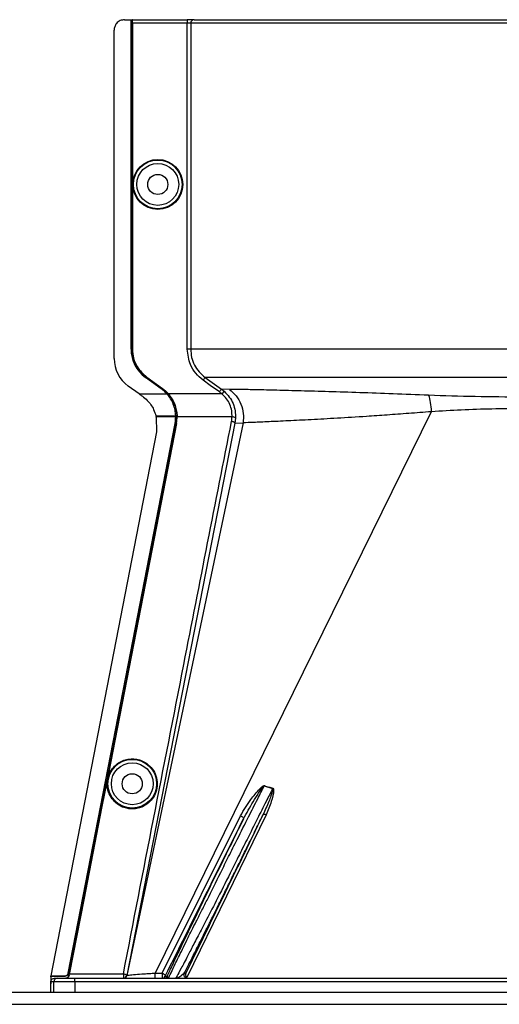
# Model space of a CAD drawing. Header units: inches. Extents: x -3977 to 448, y -4288 to 2176.
# Tile 67 of 206: x -781 to -712, y -3840 to -3698. Entities that reach past the tile are written whole.
import ezdxf

# ---------------------------------------------------------------- set-up
doc = ezdxf.new("R2010")
doc.units = ezdxf.units.IN
doc.header["$MEASUREMENT"] = 0

msp = doc.modelspace()

# ---------------------------------------------------------------- linework, layer by layer
at = {"color": 1, "linetype": 'Continuous', "lineweight": 25}
for p, q in [((-766.367, -3697.754), (-765.427, -3697.754)), ((-765.427, -3745.192), (-765.427, -3697.754)), ((-765.427, -3697.754), (-765.396, -3697.754)), ((-765.396, -3745.192), (-765.396, -3697.754)), ((-765.396, -3697.754), (-765.277, -3697.754)), ((-765.277, -3745.192), (-765.277, -3697.754)), ((-765.242, -3697.754), (-765.277, -3697.754)), ((-765.242, -3697.754), (-757.335, -3697.754)), ((-765.233, -3698.254), (-765.233, -3745.192)), ((-757.335, -3698.254), (-765.233, -3698.254)), ((-757.335, -3697.754), (-757.335, -3698.254)), ((-756.337, -3697.754), (-757.335, -3697.754)), ((-757.335, -3745.192), (-757.335, -3698.254)), ((-756.836, -3698.254), (-757.335, -3698.254)), ((-756.836, -3698.254), (-756.836, -3745.192)), ((-661.119, -3698.254), (-756.836, -3698.254)), ((-756.337, -3697.754), (-661.57, -3697.754)), ((-767.867, -3746.522), (-767.867, -3699.254)), ((-765.427, -3745.192), (-765.396, -3745.192)), ((-765.233, -3745.192), (-765.277, -3745.192)), ((-763.329, -3749.226), (-763.347, -3749.25)), ((-761.066, -3750.891), (-763.347, -3749.25)), ((-761.048, -3750.867), (-763.329, -3749.226)), ((-763.197, -3749.25), (-763.171, -3749.215)), ((-760.916, -3750.891), (-763.197, -3749.25)), ((-763.171, -3749.215), (-760.89, -3750.856)), ((-764.25, -3751.63), (-765.833, -3750.492)), ((-764.25, -3751.63), (-760.247, -3751.63)), ((-761.066, -3750.891), (-761.048, -3750.867)), ((-760.89, -3750.856), (-760.916, -3750.891)), ((-760.224, -3751.61), (-760.247, -3751.63)), ((-760.206, -3751.63), (-760.097, -3751.63)), ((-760.064, -3751.601), (-760.097, -3751.63)), ((-752.335, -3751.63), (-760.039, -3751.63)), ((-751.241, -3750.972), (-752.412, -3750.93)), ((-752.003, -3751.257), (-752.335, -3751.63)), ((-722.158, -3754.189), (-761.974, -3835.024)), ((-761.835, -3754.794), (-761.423, -3754.794)), ((-761.454, -3754.952), (-761.796, -3754.952)), ((-761.791, -3754.973), (-761.761, -3757.103)), ((-758.993, -3754.952), (-761.454, -3754.952)), ((-761.423, -3754.794), (-758.995, -3754.794)), ((-758.845, -3754.794), (-758.964, -3754.794)), ((-758.801, -3754.793), (-758.845, -3754.794)), ((-750.872, -3754.952), (-758.799, -3754.952)), ((-750.46, -3755.834), (-766.049, -3835.35)), ((-749.275, -3755.782), (-766.015, -3835.357)), ((-759.085, -3755.885), (-759.055, -3755.891)), ((-758.892, -3755.893), (-758.935, -3755.885)), ((-750.373, -3755.125), (-750.46, -3755.834)), ((-750.46, -3755.834), (-749.275, -3755.782)), ((-761.761, -3757.103), (-777, -3835.41)), ((-768.069, -3803.061), (-768.112, -3803.053)), ((-746.227, -3808.061), (-745.022, -3808.426)), ((-769.624, -3811.05), (-769.667, -3811.042)), ((-760.959, -3835.024), (-749.666, -3812.358)), ((-745.961, -3812.226), (-757.389, -3835.646)), ((-777, -3835.41), (-774.969, -3835.41)), ((-777, -3835.41), (-776.964, -3835.454)), ((-776.964, -3835.454), (-774.946, -3835.454)), ((-776.478, -3835.755), (-776.049, -3835.755)), ((-776.049, -3835.755), (-773.549, -3835.755)), ((-774.946, -3835.454), (-774.969, -3835.41)), ((-774.483, -3835.008), (-774.46, -3835.052)), ((-774.329, -3834.985), (-774.447, -3834.985)), ((-774.4, -3835.351), (-774.354, -3835.351)), ((-774.285, -3834.993), (-774.329, -3834.985)), ((-774.305, -3835.096), (-766.54, -3835.096)), ((-773.549, -3836.255), (-773.549, -3835.755)), ((-773.549, -3835.755), (-644.407, -3835.755)), ((-766.54, -3835.096), (-766.54, -3835.755)), ((-760.511, -3835.476), (-760.244, -3835.476)), ((-760.025, -3835.755), (-760.244, -3835.476)), ((-757.773, -3835.034), (-757.534, -3835.034)), ((-776.549, -3836.255), (-776.978, -3836.255)), ((-776.978, -3837.755), (-776.978, -3836.567)), ((-776.549, -3837.755), (-776.549, -3836.255)), ((-773.549, -3836.255), (-776.549, -3836.255)), ((-773.549, -3836.255), (-773.549, -3837.755)), ((-644.407, -3836.255), (-773.549, -3836.255))]:
    msp.add_line(p, q, dxfattribs=at)
at = {"color": 7, "linetype": 'Continuous', "lineweight": 25}
for p, q in [((-1533.978, -3837.755), (-251.478, -3837.755)), ((-1533.978, -3839.505), (-251.478, -3839.505))]:
    msp.add_line(p, q, dxfattribs=at)
at = {"color": 1, "linetype": 'Continuous', "lineweight": 25, "flags": 128}
for points in [[(-754.751, -3749.25), (-753.421, -3750.205), (-752.412, -3750.93)], [(-752.703, -3751.335), (-754.013, -3750.395), (-755.043, -3749.656)], [(-761.791, -3754.973), (-761.794, -3754.961), (-761.796, -3754.952)], [(-758.964, -3754.794), (-758.982, -3754.794), (-758.995, -3754.794)], [(-758.993, -3754.952), (-758.976, -3754.953), (-758.962, -3754.953)], [(-758.962, -3754.953), (-758.963, -3754.864), (-758.964, -3754.794)], [(-774.483, -3835.008), (-765.858, -3790.699), (-759.085, -3755.885)], [(-774.447, -3834.985), (-765.825, -3790.692), (-759.055, -3755.891)], [(-758.935, -3755.885), (-764.074, -3782.299), (-768.112, -3803.053)], [(-758.892, -3755.893), (-764.03, -3782.307), (-768.069, -3803.061)], [(-768.112, -3803.053), (-768.983, -3807.527), (-769.667, -3811.042)], [(-768.069, -3803.061), (-768.939, -3807.535), (-769.624, -3811.05)], [(-769.667, -3811.042), (-772.277, -3824.45), (-774.329, -3834.985)], [(-769.624, -3811.05), (-772.234, -3824.458), (-774.285, -3834.993)], [(-749.666, -3812.358), (-749.568, -3812.403), (-749.474, -3812.457), (-749.391, -3812.517), (-749.32, -3812.58), (-749.267, -3812.643), (-749.233, -3812.704), (-749.221, -3812.759), (-749.23, -3812.806)], [(-745.961, -3812.226), (-746.04, -3812.199), (-746.117, -3812.179), (-746.189, -3812.167), (-746.256, -3812.164), (-746.313, -3812.169), (-746.361, -3812.183), (-746.397, -3812.205), (-746.42, -3812.234)], [(-774.285, -3834.993), (-774.297, -3835.051), (-774.305, -3835.096)], [(-766.54, -3835.096), (-766.441, -3835.117), (-766.345, -3835.144), (-766.258, -3835.175), (-766.182, -3835.209), (-766.121, -3835.245), (-766.078, -3835.282), (-766.054, -3835.318), (-766.049, -3835.35)]]:
    msp.add_lwpolyline(points, dxfattribs=at)
at = {"color": 1, "linetype": 'Continuous', "lineweight": 25}
for centre, radius in [((-761.577, -3721.473), 3.605), ((-761.577, -3721.473), 3.509), ((-761.577, -3721.473), 3.012), ((-761.577, -3721.473), 1.45), ((-765.257, -3807.754), 3.509), ((-765.257, -3807.754), 3.012), ((-765.257, -3807.754), 1.45)]:
    msp.add_circle(centre, radius, dxfattribs=at)
for centre, radius, start, end in [((-756.337, -3698.253), 0.5, 90.05508, 180.05497), ((-760.427, -3745.192), 5, 180, 234.26784), ((-760.427, -3745.192), 4.969, 180, 234.26784), ((-762.977, -3746.522), 4.89, 180, 234.26784), ((-750.798, -3755.547), 0.599, 44.82521, 97.0422), ((-743.568, -3809.137), 2.868, 157.2306, 157.97796), ((-741.232, -3809.547), 3.952, 162.84395, 163.5205), ((-776.049, -3836.255), 0.5, 90.00039, 180.00039), ((-766.54, -3835.255), 0.5, 270.00001, 348.95319), ((-766.504, -3835.255), 0.5, 270.00013, 348.16326), ((-846.2, -3835.27), 84.226, 359.67012, 0.16728), ((-760.96, -3835.255), 0.5, 270.0006, 333.77997), ((-760.693, -3835.255), 0.5, 270.0006, 333.77997), ((-757.325, -3835.255), 0.5, 153.77785, 269.99785)]:
    msp.add_arc(centre, radius, start, end, dxfattribs=at)
msp.add_ellipse((-758.949, -3753.403), major_axis=(-0.033, 4.773), ratio=0.0122176, start_param=1.8665214, end_param=1.9013604, dxfattribs=at)
for points, knots in [([(-766.367, -3697.754), (-766.579, -3697.78), (-767.022, -3697.835), (-767.525, -3698.241), (-767.818, -3698.745), (-767.851, -3699.089), (-767.867, -3699.254)], [0, 0, 0, 0, 0.27028, 0.5624538, 0.7897516, 1, 1, 1, 1]), ([(-765.233, -3698.254), (-765.233, -3698.183), (-765.234, -3698.035), (-765.236, -3697.868), (-765.239, -3697.77), (-765.241, -3697.759), (-765.242, -3697.754)], [0, 0, 0, 0, 0.2702426, 0.562405, 0.7897212, 1, 1, 1, 1]), ([(-757.003, -3697.754), (-757.015, -3697.754), (-757.036, -3697.754), (-757.186, -3697.754), (-757.25, -3697.754)], [0, 0, 0, 0, 0.57082473, 1, 1, 1, 1]), ([(-763.197, -3749.25), (-763.531, -3748.968), (-764.207, -3748.396), (-765.055, -3747.024), (-765.193, -3745.883), (-765.277, -3745.192)], [0, 0, 0, 0, 0.2774863, 0.5619954, 1, 1, 1, 1]), ([(-765.233, -3745.192), (-765.199, -3745.624), (-765.13, -3746.499), (-764.517, -3747.975), (-763.679, -3748.747), (-763.171, -3749.215)], [0, 0, 0, 0, 0.2775345, 0.5620489, 1, 1, 1, 1]), ([(-755.043, -3749.656), (-755.415, -3749.341), (-756.158, -3748.712), (-757.09, -3747.204), (-757.242, -3745.954), (-757.335, -3745.192)], [0, 0, 0, 0, 0.2811141, 0.5612729, 1, 1, 1, 1]), ([(-756.836, -3745.192), (-756.809, -3745.586), (-756.755, -3746.375), (-756.322, -3747.49), (-755.668, -3748.493), (-755.057, -3748.998), (-754.751, -3749.25)], [0, 0, 0, 0, 0.2494565, 0.4996464, 0.7495448, 1, 1, 1, 1]), ([(-754.751, -3749.25), (-754.756, -3749.258), (-754.767, -3749.273), (-754.836, -3749.368), (-754.932, -3749.503), (-755.007, -3749.606), (-755.043, -3749.656)], [0, 0, 0, 0, 0.2405936, 0.4999997, 0.7594059, 1, 1, 1, 1]), ([(-708.978, -3749.25), (-710.737, -3749.25), (-714.329, -3749.25), (-719.743, -3749.25), (-725.184, -3749.25), (-730.514, -3749.25), (-735.589, -3749.25), (-740.265, -3749.25), (-744.412, -3749.25), (-747.927, -3749.25), (-750.744, -3749.25), (-752.815, -3749.25), (-754.209, -3749.25), (-754.573, -3749.25), (-754.751, -3749.25)], [0, 0, 0, 0, 0.0764204, 0.1560238, 0.2384089, 0.3230616, 0.4093667, 0.4966296, 0.584108, 0.6710485, 0.7567251, 0.840474, 0.9217211, 1, 1, 1, 1]), ([(-764.25, -3751.63), (-764.231, -3751.644), (-764.197, -3751.668), (-764.163, -3751.693), (-764.148, -3751.703)], [0, 0, 0, 0, 0.56, 1, 1, 1, 1]), ([(-764.148, -3751.703), (-764.081, -3751.752), (-763.961, -3751.838), (-763.842, -3751.924), (-763.789, -3751.962)], [0, 0, 0, 0, 0.5599992, 1, 1, 1, 1]), ([(-763.789, -3751.962), (-763.553, -3752.152), (-762.893, -3752.682), (-762.201, -3753.679), (-761.936, -3754.487), (-761.835, -3754.794)], [0, 0, 0, 0, 0.2563458, 0.7166755, 1, 1, 1, 1]), ([(-760.247, -3751.63), (-760.389, -3751.48), (-760.642, -3751.212), (-760.936, -3750.989), (-761.066, -3750.891)], [0, 0, 0, 0, 0.5600005, 1, 1, 1, 1]), ([(-761.048, -3750.867), (-760.883, -3750.993), (-760.589, -3751.219), (-760.335, -3751.491), (-760.224, -3751.61)], [0, 0, 0, 0, 0.5599986, 1, 1, 1, 1]), ([(-760.097, -3751.63), (-760.239, -3751.48), (-760.492, -3751.212), (-760.786, -3750.989), (-760.916, -3750.891)], [0, 0, 0, 0, 0.559818, 1, 1, 1, 1]), ([(-760.89, -3750.856), (-760.725, -3750.983), (-760.43, -3751.209), (-760.176, -3751.482), (-760.064, -3751.601)], [0, 0, 0, 0, 0.5598224, 1, 1, 1, 1]), ([(-758.995, -3754.794), (-759.017, -3754.512), (-759.061, -3753.949), (-759.317, -3753.114), (-759.698, -3752.319), (-760.064, -3751.86), (-760.247, -3751.63)], [0, 0, 0, 0, 0.2500257, 0.5001914, 0.7501772, 1, 1, 1, 1]), ([(-760.224, -3751.61), (-760.221, -3751.614), (-760.215, -3751.621), (-760.209, -3751.627), (-760.206, -3751.63)], [0, 0, 0, 0, 0.56, 1, 1, 1, 1]), ([(-760.097, -3751.63), (-759.71, -3752.176), (-759.018, -3753.152), (-758.898, -3754.292), (-758.845, -3754.794)], [0, 0, 0, 0, 0.5591099, 1, 1, 1, 1]), ([(-760.064, -3751.601), (-760.06, -3751.607), (-760.051, -3751.616), (-760.043, -3751.626), (-760.039, -3751.63)], [0, 0, 0, 0, 0.5601198, 1, 1, 1, 1]), ([(-760.039, -3751.63), (-759.693, -3752.113), (-759.001, -3753.079), (-758.868, -3754.221), (-758.801, -3754.793)], [0, 0, 0, 0, 0.500053, 1, 1, 1, 1]), ([(-752.412, -3750.93), (-752.417, -3750.937), (-752.428, -3750.952), (-752.497, -3751.047), (-752.593, -3751.182), (-752.668, -3751.286), (-752.703, -3751.335)], [0, 0, 0, 0, 0.2406182, 0.5, 0.7593818, 1, 1, 1, 1]), ([(-752.335, -3751.63), (-752.401, -3751.573), (-752.521, -3751.47), (-752.648, -3751.376), (-752.703, -3751.335)], [0, 0, 0, 0, 0.5599596, 1, 1, 1, 1]), ([(-752.412, -3750.93), (-752.333, -3750.988), (-752.193, -3751.092), (-752.061, -3751.207), (-752.003, -3751.257)], [0, 0, 0, 0, 0.55981577, 1, 1, 1, 1]), ([(-750.872, -3754.952), (-750.875, -3754.649), (-750.881, -3754.042), (-751.166, -3753.138), (-751.639, -3752.299), (-752.102, -3751.854), (-752.335, -3751.63)], [0, 0, 0, 0, 0.2480977, 0.4964537, 0.7473571, 1, 1, 1, 1]), ([(-752.003, -3751.257), (-751.744, -3751.519), (-751.227, -3752.042), (-750.704, -3753.015), (-750.386, -3754.063), (-750.377, -3754.771), (-750.373, -3755.125)], [0, 0, 0, 0, 0.2504497, 0.501026, 0.7504119, 1, 1, 1, 1]), ([(-722.558, -3751.825), (-724.279, -3751.755), (-727.716, -3751.617), (-732.538, -3751.45), (-736.994, -3751.311), (-741.003, -3751.199), (-744.495, -3751.108), (-747.408, -3751.038), (-749.753, -3750.987), (-750.743, -3750.977), (-751.241, -3750.972)], [0, 0, 0, 0, 0.12497851, 0.24943172, 0.37491185, 0.4994749, 0.62460669, 0.74971209, 0.8742813, 1, 1, 1, 1]), ([(-751.241, -3750.972), (-750.906, -3751.263), (-750.225, -3751.855), (-749.548, -3753.07), (-749.178, -3754.417), (-749.243, -3755.333), (-749.275, -3755.782)], [0, 0, 0, 0, 0.24523079, 0.5, 0.75476921, 1, 1, 1, 1]), ([(-708.978, -3752.088), (-711.273, -3752.078), (-715.865, -3752.059), (-720.326, -3751.902), (-722.558, -3751.824)], [0, 0, 0, 0, 0.49986769, 1, 1, 1, 1]), ([(-722.558, -3751.824), (-722.465, -3752.151), (-722.278, -3752.803), (-722.198, -3753.727), (-722.158, -3754.189)], [0, 0, 0, 0, 0.5000218, 1, 1, 1, 1]), ([(-761.829, -3754.816), (-761.831, -3754.812), (-761.832, -3754.805), (-761.834, -3754.797), (-761.835, -3754.794)], [0, 0, 0, 0, 0.5600046, 1, 1, 1, 1]), ([(-761.829, -3754.816), (-761.823, -3754.842), (-761.812, -3754.887), (-761.801, -3754.933), (-761.796, -3754.952)], [0, 0, 0, 0, 0.5599989, 1, 1, 1, 1]), ([(-759.085, -3755.885), (-759.057, -3755.712), (-759.005, -3755.403), (-758.997, -3755.09), (-758.993, -3754.952)], [0, 0, 0, 0, 0.5598333, 1, 1, 1, 1]), ([(-759.055, -3755.891), (-759.026, -3755.716), (-758.974, -3755.406), (-758.966, -3755.091), (-758.962, -3754.953)], [0, 0, 0, 0, 0.5600516, 1, 1, 1, 1]), ([(-758.935, -3755.885), (-758.903, -3755.682), (-758.844, -3755.321), (-758.845, -3754.955), (-758.845, -3754.794)], [0, 0, 0, 0, 0.5600744, 1, 1, 1, 1]), ([(-758.892, -3755.893), (-758.863, -3755.718), (-758.811, -3755.407), (-758.803, -3755.091), (-758.799, -3754.952)], [0, 0, 0, 0, 0.5599497, 1, 1, 1, 1]), ([(-758.801, -3754.793), (-758.8, -3754.823), (-758.799, -3754.876), (-758.799, -3754.929), (-758.799, -3754.952)], [0, 0, 0, 0, 0.5600457, 1, 1, 1, 1]), ([(-750.951, -3755.59), (-750.93, -3755.472), (-750.893, -3755.26), (-750.878, -3755.047), (-750.872, -3754.952)], [0, 0, 0, 0, 0.5599329, 1, 1, 1, 1]), ([(-722.158, -3754.189), (-723.249, -3754.274), (-725.416, -3754.443), (-728.534, -3754.673), (-732.021, -3754.91), (-735.753, -3755.139), (-739.545, -3755.347), (-742.856, -3755.514), (-745.627, -3755.643), (-747.861, -3755.743), (-748.803, -3755.769), (-749.275, -3755.782)], [0, 0, 0, 0, 0.084405, 0.167683, 0.2508255, 0.3762115, 0.5005933, 0.6255551, 0.7504676, 0.8747621, 1, 1, 1, 1]), ([(-708.978, -3753.756), (-710.465, -3753.765), (-713.442, -3753.783), (-717.866, -3753.925), (-720.726, -3754.101), (-722.158, -3754.189)], [0, 0, 0, 0, 0.33262324, 0.66564339, 1, 1, 1, 1]), ([(-766.54, -3835.096), (-763.638, -3820.254), (-758.457, -3793.749), (-753.245, -3767.25), (-750.951, -3755.59)], [0, 0, 0, 0, 0.56, 1, 1, 1, 1]), ([(-750.46, -3755.834), (-750.467, -3755.813), (-750.478, -3755.78), (-750.54, -3755.733), (-750.604, -3755.697), (-750.682, -3755.663), (-750.796, -3755.623), (-750.89, -3755.603), (-750.951, -3755.59)], [0, 0, 0, 0, 0.2396351, 0.3684751, 0.5, 0.6315249, 0.7603649, 1, 1, 1, 1]), ([(-765.257, -3811.38), (-765.475, -3811.368), (-765.951, -3811.343), (-766.699, -3811.112), (-767.485, -3810.665), (-768.21, -3809.936), (-768.734, -3808.94), (-768.928, -3807.775), (-768.734, -3806.611), (-768.21, -3805.615), (-767.485, -3804.886), (-766.699, -3804.438), (-765.951, -3804.208), (-765.475, -3804.183), (-765.257, -3804.171)], [0, 0, 0, 0, 0.0563094, 0.122835, 0.200993, 0.2913236, 0.3924071, 0.5, 0.6075929, 0.7086764, 0.799007, 0.877165, 0.9436906, 1, 1, 1, 1]), ([(-765.257, -3804.171), (-765.04, -3804.183), (-764.564, -3804.208), (-763.816, -3804.438), (-763.03, -3804.886), (-762.305, -3805.615), (-761.781, -3806.611), (-761.587, -3807.775), (-761.781, -3808.94), (-762.305, -3809.936), (-763.03, -3810.665), (-763.816, -3811.112), (-764.564, -3811.343), (-765.04, -3811.368), (-765.257, -3811.38)], [0, 0, 0, 0, 0.0563094, 0.122835, 0.200993, 0.2913236, 0.3924071, 0.5, 0.6075929, 0.7086764, 0.799007, 0.877165, 0.9436906, 1, 1, 1, 1]), ([(-750.127, -3815.755), (-749.577, -3814.664), (-748.588, -3812.699), (-747.283, -3810.127), (-746.544, -3808.682), (-746.227, -3808.061)], [0, 0, 0, 0, 0.415954, 0.7493023, 1, 1, 1, 1]), ([(-749.666, -3812.358), (-749.186, -3811.57), (-748.358, -3810.213), (-747.228, -3808.823), (-746.577, -3808.176), (-746.354, -3808.04), (-746.272, -3808.02), (-746.236, -3808.021), (-746.22, -3808.025), (-746.213, -3808.027)], [0, 0, 0, 0, 0.4987105, 0.8596241, 0.9547007, 0.9823705, 0.9920695, 0.9961825, 1, 1, 1, 1]), ([(-749.23, -3812.806), (-748.775, -3811.971), (-748.089, -3810.713), (-747.195, -3809.325), (-746.732, -3808.642), (-746.493, -3808.312), (-746.363, -3808.16), (-746.297, -3808.091), (-746.261, -3808.066), (-746.243, -3808.06), (-746.234, -3808.06), (-746.229, -3808.061), (-746.227, -3808.061)], [0, 0, 0, 0, 0.5009066, 0.755241, 0.8820707, 0.9446164, 0.9748532, 0.9894631, 0.9953788, 0.9977943, 0.9989073, 1, 1, 1, 1]), ([(-745.022, -3808.426), (-745.339, -3809.056), (-746.053, -3810.475), (-747.287, -3812.929), (-748.206, -3814.757), (-748.708, -3815.755)], [0, 0, 0, 0, 0.2657186, 0.599055, 1, 1, 1, 1]), ([(-745.022, -3808.426), (-745.019, -3808.426), (-745.014, -3808.427), (-745.006, -3808.432), (-745, -3808.438), (-744.994, -3808.449), (-744.989, -3808.467), (-744.982, -3808.588), (-745.042, -3808.787), (-745.137, -3809.124), (-745.312, -3809.628), (-745.71, -3810.691), (-746.126, -3811.596), (-746.42, -3812.234)], [0, 0, 0, 0, 0.002002, 0.0039182, 0.0059178, 0.0081145, 0.0132777, 0.0194868, 0.0994036, 0.1644525, 0.2820291, 0.4928409, 1, 1, 1, 1]), ([(-746.213, -3808.027), (-746.001, -3808.096), (-745.604, -3808.225), (-745.198, -3808.332), (-745.009, -3808.381)], [0, 0, 0, 0, 0.5320089, 1, 1, 1, 1]), ([(-745.009, -3808.381), (-745, -3808.384), (-744.981, -3808.39), (-744.948, -3808.416), (-744.898, -3808.501), (-744.848, -3809.167), (-745.229, -3810.441), (-745.704, -3811.599), (-745.961, -3812.226)], [0, 0, 0, 0, 0.0062895, 0.0128488, 0.0284102, 0.0757073, 0.4997845, 1, 1, 1, 1]), ([(-760.511, -3835.476), (-758.405, -3831.243), (-754.644, -3823.686), (-750.884, -3816.13), (-749.23, -3812.806)], [0, 0, 0, 0, 0.56, 1, 1, 1, 1]), ([(-749.23, -3812.806), (-749.895, -3814.154), (-751.226, -3816.853), (-753.206, -3820.886), (-755.092, -3824.744), (-756.848, -3828.354), (-758.372, -3831.51), (-759.602, -3834.083), (-760.03, -3835.011), (-760.244, -3835.476)], [0, 0, 0, 0, 0.1400047, 0.2800914, 0.4201259, 0.5602134, 0.7068433, 0.8534864, 1, 1, 1, 1]), ([(-757.773, -3835.034), (-757.65, -3834.795), (-757.473, -3834.451), (-757.234, -3833.984), (-757.122, -3833.764), (-757.068, -3833.658), (-757.038, -3833.598), (-756.901, -3833.33), (-756.669, -3832.872), (-756.355, -3832.251), (-756.148, -3831.841), (-756.04, -3831.627), (-756.002, -3831.552), (-755.987, -3831.523), (-755.818, -3831.186), (-755.402, -3830.361), (-754.729, -3829.018), (-753.956, -3827.471), (-753.1, -3825.754), (-752.197, -3823.937), (-751.226, -3821.98), (-750.34, -3820.192), (-749.386, -3818.261), (-748.388, -3816.236), (-747.368, -3814.164), (-746.709, -3812.823), (-746.42, -3812.234)], [0, 0, 0, 0, 0.0612189, 0.0880704, 0.1005426, 0.1065388, 0.1094768, 0.1123746, 0.159691, 0.195523, 0.2196359, 0.2272587, 0.2299562, 0.2314913, 0.2319099, 0.2834138, 0.3575026, 0.4213474, 0.4874233, 0.5724059, 0.6379681, 0.7128717, 0.7733539, 0.8517162, 0.9349551, 1, 1, 1, 1]), ([(-746.42, -3812.234), (-748.494, -3816.489), (-752.198, -3824.087), (-755.903, -3831.689), (-757.534, -3835.034)], [0, 0, 0, 0, 0.56, 1, 1, 1, 1]), ([(-760.025, -3835.755), (-760, -3835.685), (-759.95, -3835.545), (-759.399, -3834.396), (-758.505, -3832.544), (-757.527, -3830.532), (-756.663, -3828.809), (-756.029, -3827.563), (-755.295, -3826.115), (-754.134, -3823.808), (-752.81, -3821.141), (-751.345, -3818.182), (-750.542, -3816.581), (-750.127, -3815.755)], [0, 0, 0, 0, 0.1134223, 0.2308835, 0.3533458, 0.4816591, 0.5279315, 0.5794607, 0.6362741, 0.6983919, 0.8384349, 0.9165437, 1, 1, 1, 1]), ([(-748.708, -3815.755), (-749.134, -3816.602), (-749.957, -3818.239), (-751.453, -3821.244), (-753.069, -3824.457), (-754.667, -3827.534), (-755.727, -3829.544), (-756.392, -3830.843), (-756.835, -3831.706), (-757.494, -3832.986), (-758.232, -3834.403), (-758.855, -3835.546), (-758.956, -3835.686), (-759.005, -3835.755)], [0, 0, 0, 0, 0.0853299, 0.1647785, 0.3058868, 0.4236144, 0.5180549, 0.5619014, 0.6049909, 0.6473488, 0.7701101, 0.8873524, 1, 1, 1, 1]), ([(-776.979, -3835.534), (-776.976, -3835.519), (-776.971, -3835.492), (-776.966, -3835.466), (-776.964, -3835.454)], [0, 0, 0, 0, 0.5599478, 1, 1, 1, 1]), ([(-776.979, -3835.534), (-776.979, -3835.725), (-776.979, -3836.067), (-776.978, -3836.414), (-776.978, -3836.567)], [0, 0, 0, 0, 0.5600002, 1, 1, 1, 1]), ([(-776.978, -3836.255), (-776.971, -3836.189), (-776.956, -3836.058), (-776.84, -3835.894), (-776.675, -3835.778), (-776.544, -3835.762), (-776.478, -3835.755)], [0, 0, 0, 0, 0.2497363, 0.4995998, 0.7494612, 1, 1, 1, 1]), ([(-774.969, -3835.41), (-774.911, -3835.404), (-774.794, -3835.392), (-774.644, -3835.3), (-774.531, -3835.169), (-774.499, -3835.062), (-774.483, -3835.008)], [0, 0, 0, 0, 0.2495978, 0.4994188, 0.7493936, 1, 1, 1, 1]), ([(-774.46, -3835.052), (-774.476, -3835.106), (-774.508, -3835.213), (-774.622, -3835.345), (-774.773, -3835.436), (-774.889, -3835.448), (-774.946, -3835.454)], [0, 0, 0, 0, 0.250213, 0.5001928, 0.7501561, 1, 1, 1, 1]), ([(-774.889, -3835.755), (-774.832, -3835.749), (-774.716, -3835.737), (-774.564, -3835.646), (-774.449, -3835.514), (-774.416, -3835.405), (-774.4, -3835.351)], [0, 0, 0, 0, 0.2498107, 0.4996707, 0.7495873, 1, 1, 1, 1]), ([(-774.354, -3835.351), (-774.361, -3835.38), (-774.376, -3835.44), (-774.435, -3835.556), (-774.531, -3835.659), (-774.677, -3835.738), (-774.775, -3835.749), (-774.833, -3835.755)], [0, 0, 0, 0, 0.1076245, 0.2258225, 0.5005022, 0.7046611, 1, 1, 1, 1]), ([(-774.447, -3834.985), (-774.45, -3834.997), (-774.454, -3835.02), (-774.458, -3835.042), (-774.46, -3835.052)], [0, 0, 0, 0, 0.5602825, 1, 1, 1, 1]), ([(-774.4, -3835.351), (-774.386, -3835.282), (-774.362, -3835.159), (-774.339, -3835.038), (-774.329, -3834.985)], [0, 0, 0, 0, 0.5600001, 1, 1, 1, 1]), ([(-766.049, -3835.35), (-766.046, -3835.351), (-766.039, -3835.352), (-766.022, -3835.356), (-766.015, -3835.357)], [0, 0, 0, 0, 0.56, 1, 1, 1, 1]), ([(-766.015, -3835.357), (-765.996, -3835.349), (-765.959, -3835.333), (-765.617, -3835.288), (-764.861, -3835.215), (-763.762, -3835.13), (-762.765, -3835.065), (-762.238, -3835.038), (-761.974, -3835.024)], [0, 0, 0, 0, 0.1237142, 0.2485076, 0.4983712, 0.7487751, 0.8741868, 1, 1, 1, 1]), ([(-761.974, -3835.024), (-761.974, -3835.024), (-761.973, -3835.024), (-761.971, -3835.024), (-761.968, -3835.024), (-761.963, -3835.024), (-761.955, -3835.024), (-761.939, -3835.024), (-761.912, -3835.024), (-761.863, -3835.024), (-761.775, -3835.024), (-761.619, -3835.024), (-761.34, -3835.024), (-761.108, -3835.024), (-760.959, -3835.024)], [0, 0, 0, 0, 0.0017009, 0.0030354, 0.0054185, 0.0096741, 0.0172733, 0.0308433, 0.0550755, 0.0983472, 0.1756181, 0.3136018, 0.5600013, 1, 1, 1, 1]), ([(-760.959, -3835.024), (-760.959, -3835.063), (-760.959, -3835.142), (-760.959, -3835.271), (-760.959, -3835.399), (-760.959, -3835.517), (-760.959, -3835.618), (-760.959, -3835.695), (-760.96, -3835.745), (-760.96, -3835.752), (-760.96, -3835.755)], [0, 0, 0, 0, 0.1249999, 0.2499998, 0.3749997, 0.4999997, 0.6249998, 0.7499998, 0.8749999, 1, 1, 1, 1]), ([(-760.959, -3835.024), (-760.912, -3835.044), (-760.814, -3835.087), (-760.677, -3835.178), (-760.562, -3835.285), (-760.495, -3835.394), (-760.506, -3835.449), (-760.511, -3835.476)], [0, 0, 0, 0, 0.1741387, 0.365396, 0.5645527, 0.7930755, 1, 1, 1, 1]), ([(-757.773, -3835.034), (-757.984, -3835.239), (-758.411, -3835.654), (-758.806, -3835.721), (-759.005, -3835.755)], [0, 0, 0, 0, 0.49321998, 1, 1, 1, 1]), ([(-757.534, -3835.034), (-757.562, -3835.123), (-757.606, -3835.265), (-757.541, -3835.467), (-757.462, -3835.581), (-757.412, -3835.626), (-757.389, -3835.646)], [0, 0, 0, 0, 0.4997855, 0.7895597, 0.903414, 1, 1, 1, 1]), ([(-776.978, -3836.567), (-776.978, -3836.508), (-776.978, -3836.404), (-776.978, -3836.3), (-776.978, -3836.255)], [0, 0, 0, 0, 0.56, 1, 1, 1, 1])]:
    msp.add_open_spline(points, degree=3, knots=knots, dxfattribs=at)
for points in [[(-756.836, -3745.192), (-756.847, -3745.192), (-756.869, -3745.192), (-756.985, -3745.192), (-757.146, -3745.192), (-757.272, -3745.192), (-757.335, -3745.192)], [(-708.978, -3745.192), (-710.988, -3745.192), (-715.007, -3745.192), (-720.941, -3745.192), (-726.686, -3745.192), (-732.151, -3745.192), (-737.251, -3745.192), (-741.904, -3745.192), (-746.038, -3745.192), (-749.585, -3745.192), (-752.495, -3745.192), (-754.703, -3745.192), (-756.244, -3745.192), (-756.639, -3745.192), (-756.836, -3745.192)], [(-774.354, -3835.351), (-774.346, -3835.308), (-774.33, -3835.222), (-774.314, -3835.138), (-774.305, -3835.096)]]:
    msp.add_open_spline(points, degree=3, dxfattribs=at)

doc.saveas('drawing.dxf')
